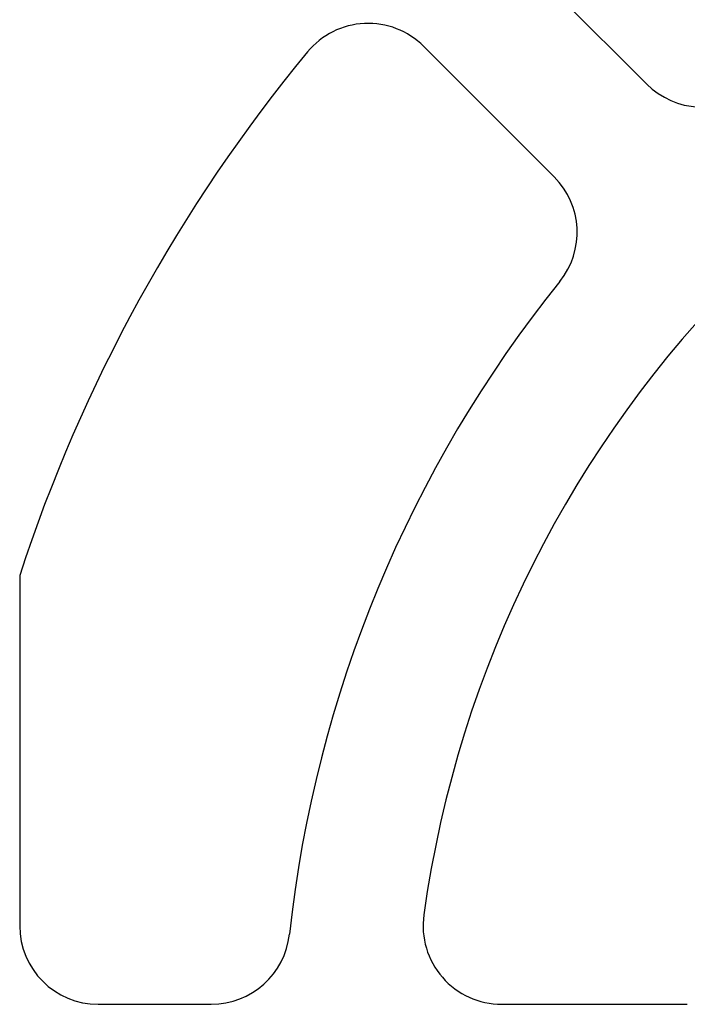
# Model space of a CAD drawing. Header units: millimetres. Extents: x 0 to 93, y 0 to 191.
# Tile 92 of 148: x 11 to 24, y 155 to 173. Entities that reach past the tile are written whole.
import ezdxf

# ---------------------------------------------------------------- set-up
doc = ezdxf.new("R2010")
doc.units = ezdxf.units.MM
doc.layers.add('MAIN-1', color=7, linetype='Continuous')
doc.layers.add('MAIN-2', color=7, linetype='Continuous')

msp = doc.modelspace()

# ---------------------------------------------------------------- linework, layer by layer
at = {"layer": 'MAIN-1'}
for p, q in [((20.71, 174.638), (23.198, 172.15)), ((21.432, 170.38), (18.942, 172.87)), ((11.234, 162.77), (11.234, 156.09)), ((12.734, 154.59), (14.889, 154.59)), ((20.43, 154.59), (23.971, 154.59))]:
    msp.add_line(p, q, dxfattribs=at)
for centre, radius, start, end in [((40.24, 153.34), 21.5, 97.9032, 172.0968), ((17.882, 171.809), 1.5, 45.0001, 140.4414), ((40.24, 153.34), 30.5, 140.4413, 161.9903), ((24.259, 173.211), 1.5, 225.0001, 308.8089), ((20.369, 169.322), 1.5, 321.1909, 44.9052), ((40.24, 153.34), 24, 141.1909, 173.809), ((20.43, 156.09), 1.5, 172.0968, 270), ((12.734, 156.09), 1.5, 180, 270), ((14.889, 156.09), 1.5, 270, 353.809)]:
    msp.add_arc(centre, radius, start, end, dxfattribs=at)
at = {"layer": 'MAIN-2'}
for p, q in [((18.942, 172.87), (18.942, 172.87)), ((16.725, 172.764), (16.725, 172.764)), ((23.198, 172.15), (23.198, 172.15)), ((21.432, 170.38), (21.432, 170.38)), ((21.538, 168.381), (21.538, 168.381)), ((11.234, 162.77), (11.234, 162.77)), ((18.944, 156.296), (18.944, 156.296)), ((11.234, 156.09), (11.234, 156.09)), ((16.38, 155.928), (16.38, 155.928)), ((12.734, 154.59), (12.734, 154.59)), ((14.889, 154.59), (14.889, 154.59)), ((20.43, 154.59), (20.43, 154.59)), ((23.971, 154.59), (23.971, 154.59))]:
    msp.add_line(p, q, dxfattribs=at)

doc.saveas('drawing.dxf')
